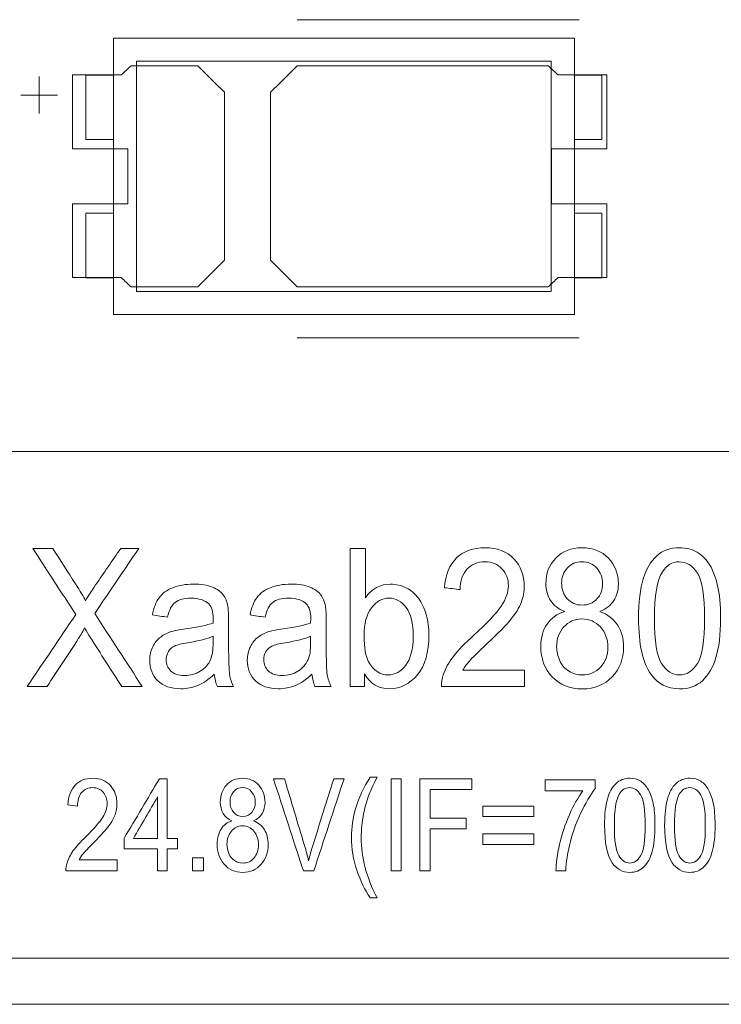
# Model space of a CAD drawing. Header units: inches. Extents: x 511 to 849, y 252 to 484.
# Tile 78 of 235: x 615 to 623, y 437 to 447. Entities that reach past the tile are written whole.
import ezdxf

# ---------------------------------------------------------------- set-up
doc = ezdxf.new("R2010")
doc.units = ezdxf.units.IN
doc.header["$MEASUREMENT"] = 0
doc.layers.add('1', color=7, linetype='Continuous')

# ---------------------------------------------------------------- blocks, each defined once
blk = doc.blocks.new('block 18')
at = {"layer": '1', "color": 155, "lineweight": 18, "true_color": 0x4c7299}
blk.add_lwpolyline([(628.719, 442.586), (590.719, 442.586)], dxfattribs=at)
blk = doc.blocks.new('block 37')
at = {"layer": '1', "color": 155, "lineweight": 18, "true_color": 0x4c7299}
blk.add_lwpolyline([(590.719, 437.086), (628.719, 437.086)], dxfattribs=at)
blk = doc.blocks.new('block 551')
at = {"layer": '1', "color": 155, "lineweight": 18, "true_color": 0x4c7299}
blk.add_lwpolyline([(621.046, 444.323), (616.546, 444.323)], dxfattribs=at)
blk = doc.blocks.new('block 552')
at = {"layer": '1', "color": 155, "lineweight": 18, "true_color": 0x4c7299}
blk.add_lwpolyline([(621.046, 446.823), (621.046, 444.323)], dxfattribs=at)
blk = doc.blocks.new('block 553')
at = {"layer": '1', "color": 155, "lineweight": 18, "true_color": 0x4c7299}
blk.add_lwpolyline([(616.546, 446.823), (621.046, 446.823)], dxfattribs=at)
blk = doc.blocks.new('block 554')
at = {"layer": '1', "color": 155, "lineweight": 18, "true_color": 0x4c7299}
blk.add_lwpolyline([(616.546, 444.323), (616.546, 446.823)], dxfattribs=at)
blk = doc.blocks.new('block 555')
at = {"layer": '1', "color": 155, "lineweight": 18, "true_color": 0x4c7299}
blk.add_lwpolyline([(621.296, 444.073), (621.296, 447.073)], dxfattribs=at)
blk = doc.blocks.new('block 556')
at = {"layer": '1', "color": 155, "lineweight": 18, "true_color": 0x4c7299}
blk.add_lwpolyline([(616.296, 444.073), (621.296, 444.073)], dxfattribs=at)
blk = doc.blocks.new('block 557')
at = {"layer": '1', "color": 155, "lineweight": 18, "true_color": 0x4c7299}
blk.add_lwpolyline([(616.296, 447.073), (616.296, 444.073)], dxfattribs=at)
blk = doc.blocks.new('block 558')
at = {"layer": '1', "color": 155, "lineweight": 18, "true_color": 0x4c7299}
blk.add_lwpolyline([(621.296, 447.073), (616.296, 447.073)], dxfattribs=at)
blk = doc.blocks.new('block 559')
at = {"layer": '1', "color": 155, "lineweight": 18, "true_color": 0x4c7299}
blk.add_lwpolyline([(621.596, 445.173), (621.596, 444.473)], dxfattribs=at)
blk = doc.blocks.new('block 560')
at = {"layer": '1', "color": 155, "lineweight": 18, "true_color": 0x4c7299}
blk.add_lwpolyline([(621.596, 444.473), (621.296, 444.473)], dxfattribs=at)
blk = doc.blocks.new('block 561')
at = {"layer": '1', "color": 155, "lineweight": 18, "true_color": 0x4c7299}
blk.add_lwpolyline([(621.296, 445.173), (621.596, 445.173)], dxfattribs=at)
blk = doc.blocks.new('block 562')
at = {"layer": '1', "color": 155, "lineweight": 18, "true_color": 0x4c7299}
blk.add_lwpolyline([(621.596, 445.973), (621.596, 446.673)], dxfattribs=at)
blk = doc.blocks.new('block 563')
at = {"layer": '1', "color": 155, "lineweight": 18, "true_color": 0x4c7299}
blk.add_lwpolyline([(621.296, 445.973), (621.596, 445.973)], dxfattribs=at)
blk = doc.blocks.new('block 564')
at = {"layer": '1', "color": 155, "lineweight": 18, "true_color": 0x4c7299}
blk.add_lwpolyline([(621.596, 446.673), (621.296, 446.673)], dxfattribs=at)
blk = doc.blocks.new('block 565')
at = {"layer": '1', "color": 155, "lineweight": 18, "true_color": 0x4c7299}
blk.add_lwpolyline([(615.996, 445.173), (615.996, 444.473)], dxfattribs=at)
blk = doc.blocks.new('block 566')
at = {"layer": '1', "color": 155, "lineweight": 18, "true_color": 0x4c7299}
blk.add_lwpolyline([(616.296, 445.173), (615.996, 445.173)], dxfattribs=at)
blk = doc.blocks.new('block 567')
at = {"layer": '1', "color": 155, "lineweight": 18, "true_color": 0x4c7299}
blk.add_lwpolyline([(615.996, 444.473), (616.296, 444.473)], dxfattribs=at)
blk = doc.blocks.new('block 568')
at = {"layer": '1', "color": 155, "lineweight": 18, "true_color": 0x4c7299}
blk.add_lwpolyline([(615.996, 445.973), (615.996, 446.673)], dxfattribs=at)
blk = doc.blocks.new('block 569')
at = {"layer": '1', "color": 155, "lineweight": 18, "true_color": 0x4c7299}
blk.add_lwpolyline([(615.996, 446.673), (616.296, 446.673)], dxfattribs=at)
blk = doc.blocks.new('block 570')
at = {"layer": '1', "color": 155, "lineweight": 18, "true_color": 0x4c7299}
blk.add_lwpolyline([(616.296, 445.973), (615.996, 445.973)], dxfattribs=at)
blk = doc.blocks.new('block 1191')
at = {"layer": '1', "color": 18, "lineweight": 13, "true_color": 0x4c0000}
blk.add_lwpolyline([(668.057, 436.586), (554.935, 436.586)], dxfattribs=at)
blk = doc.blocks.new('block 1196')
at = {"layer": '1', "color": 18, "lineweight": 13, "true_color": 0x4c0000}
blk.add_lwpolyline([(668.057, 436.586), (554.935, 436.586)], dxfattribs=at)
blk = doc.blocks.new('block 1229')
at = {"layer": '1', "color": 18, "lineweight": 13, "true_color": 0x4c0000}
blk.add_lwpolyline([(621.35, 443.821), (618.289, 443.821)], dxfattribs=at)
blk = doc.blocks.new('block 1236')
at = {"layer": '1', "color": 18, "lineweight": 13, "true_color": 0x4c0000}
blk.add_lwpolyline([(621.35, 443.821), (618.289, 443.821)], dxfattribs=at)
blk = doc.blocks.new('block 1305')
at = {"layer": '1', "color": 18, "lineweight": 13, "true_color": 0x4c0000}
blk.add_lwpolyline([(621.35, 447.274), (618.289, 447.274)], dxfattribs=at)
blk = doc.blocks.new('block 1306')
at = {"layer": '1', "color": 18, "lineweight": 13, "true_color": 0x4c0000}
blk.add_lwpolyline([(615.29, 446.456), (615.69, 446.456)], dxfattribs=at)
blk = doc.blocks.new('block 1307')
at = {"layer": '1', "color": 18, "lineweight": 13, "true_color": 0x4c0000}
blk.add_lwpolyline([(615.489, 446.256), (615.489, 446.656)], dxfattribs=at)
blk = doc.blocks.new('block 1332')
at = {"layer": '1', "color": 18, "lineweight": 13, "true_color": 0x4c0000}
blk.add_lwpolyline([(615.489, 446.256), (615.489, 446.656)], dxfattribs=at)
blk = doc.blocks.new('block 1339')
at = {"layer": '1', "color": 18, "lineweight": 13, "true_color": 0x4c0000}
blk.add_lwpolyline([(615.29, 446.456), (615.69, 446.456)], dxfattribs=at)
blk = doc.blocks.new('block 1342')
at = {"layer": '1', "color": 18, "lineweight": 13, "true_color": 0x4c0000}
blk.add_lwpolyline([(621.35, 447.274), (618.289, 447.274)], dxfattribs=at)
blk = doc.blocks.new('block 4245')
at = {"layer": '1', "color": 155, "lineweight": 18, "true_color": 0x4c7299}
blk.add_lwpolyline([(668.057, 436.586), (554.935, 436.586)], dxfattribs=at)
blk = doc.blocks.new('block 4270')
at = {"layer": '1', "color": 18, "lineweight": 13, "true_color": 0x4c0000}
blk.add_lwpolyline([(668.057, 436.586), (591.263, 436.586), (572.064, 436.586), (562.465, 436.586), (557.666, 436.586), (555.266, 436.586), (554.319, 438.583)], dxfattribs=at)
blk = doc.blocks.new('block 4303')
at = {"layer": '1', "color": 18, "lineweight": 13, "true_color": 0x4c0000}
blk.add_open_spline([(621.65, 445.874), (621.65, 446.141), (621.65, 446.408), (621.65, 446.674), (621.473, 446.674), (621.296, 446.674), (621.119, 446.674), (621.084, 446.708), (621.048, 446.741), (621.012, 446.774), (620.105, 446.774), (619.197, 446.774), (618.289, 446.774), (618.193, 446.678), (618.096, 446.582), (618, 446.486), (618, 445.878), (618, 445.27), (618, 444.662), (618.096, 444.566), (618.193, 444.47), (618.289, 444.374), (619.197, 444.374), (620.105, 444.374), (621.012, 444.374), (621.048, 444.408), (621.084, 444.441), (621.119, 444.474), (621.296, 444.474), (621.473, 444.474), (621.65, 444.474), (621.65, 444.741), (621.65, 445.008), (621.65, 445.274), (621.45, 445.274), (621.25, 445.274), (621.05, 445.274), (621.05, 445.474), (621.05, 445.674), (621.05, 445.874), (621.25, 445.874), (621.45, 445.874), (621.65, 445.874)], degree=3, knots=[0, 0, 0, 0, 1, 1, 1, 2, 2, 2, 3, 3, 3, 4, 4, 4, 5, 5, 5, 6, 6, 6, 7, 7, 7, 8, 8, 8, 9, 9, 9, 10, 10, 10, 11, 11, 11, 12, 12, 12, 13, 13, 13, 14, 14, 14, 14], dxfattribs=at)
blk = doc.blocks.new('block 4304')
at = {"layer": '1', "color": 18, "lineweight": 13, "true_color": 0x4c0000}
blk.add_open_spline([(621.65, 445.874), (621.65, 446.141), (621.65, 446.408), (621.65, 446.674), (621.473, 446.674), (621.296, 446.674), (621.119, 446.674), (621.084, 446.708), (621.048, 446.741), (621.012, 446.774), (620.105, 446.774), (619.197, 446.774), (618.289, 446.774), (618.193, 446.678), (618.096, 446.582), (618, 446.486), (618, 445.878), (618, 445.27), (618, 444.662), (618.096, 444.566), (618.193, 444.47), (618.289, 444.374), (619.197, 444.374), (620.105, 444.374), (621.012, 444.374), (621.048, 444.408), (621.084, 444.441), (621.119, 444.474), (621.296, 444.474), (621.473, 444.474), (621.65, 444.474), (621.65, 444.741), (621.65, 445.008), (621.65, 445.274), (621.45, 445.274), (621.25, 445.274), (621.05, 445.274), (621.05, 445.474), (621.05, 445.674), (621.05, 445.874), (621.25, 445.874), (621.45, 445.874), (621.65, 445.874)], degree=3, knots=[0, 0, 0, 0, 1, 1, 1, 2, 2, 2, 3, 3, 3, 4, 4, 4, 5, 5, 5, 6, 6, 6, 7, 7, 7, 8, 8, 8, 9, 9, 9, 10, 10, 10, 11, 11, 11, 12, 12, 12, 13, 13, 13, 14, 14, 14, 14], dxfattribs=at)
blk = doc.blocks.new('block 4305')
at = {"layer": '1', "color": 18, "lineweight": 13, "true_color": 0x4c0000}
blk.add_open_spline([(617.21, 446.774), (617.307, 446.678), (617.403, 446.582), (617.5, 446.486), (617.5, 445.878), (617.5, 445.27), (617.5, 444.662), (617.403, 444.566), (617.307, 444.47), (617.21, 444.374), (616.969, 444.374), (616.728, 444.374), (616.487, 444.374), (616.451, 444.408), (616.416, 444.441), (616.38, 444.474), (616.203, 444.474), (616.026, 444.474), (615.85, 444.474), (615.85, 444.741), (615.85, 445.008), (615.85, 445.274), (616.05, 445.274), (616.25, 445.274), (616.45, 445.274), (616.45, 445.474), (616.45, 445.674), (616.45, 445.874), (616.25, 445.874), (616.05, 445.874), (615.85, 445.874), (615.85, 446.141), (615.85, 446.408), (615.85, 446.674), (616.026, 446.674), (616.203, 446.674), (616.38, 446.674), (616.416, 446.708), (616.451, 446.741), (616.487, 446.774), (616.728, 446.774), (616.969, 446.774), (617.21, 446.774)], degree=3, knots=[0, 0, 0, 0, 1, 1, 1, 2, 2, 2, 3, 3, 3, 4, 4, 4, 5, 5, 5, 6, 6, 6, 7, 7, 7, 8, 8, 8, 9, 9, 9, 10, 10, 10, 11, 11, 11, 12, 12, 12, 13, 13, 13, 14, 14, 14, 14], dxfattribs=at)
blk = doc.blocks.new('block 4306')
at = {"layer": '1', "color": 18, "lineweight": 13, "true_color": 0x4c0000}
blk.add_open_spline([(617.21, 446.774), (617.307, 446.678), (617.403, 446.582), (617.5, 446.486), (617.5, 445.878), (617.5, 445.27), (617.5, 444.662), (617.403, 444.566), (617.307, 444.47), (617.21, 444.374), (616.969, 444.374), (616.728, 444.374), (616.487, 444.374), (616.451, 444.408), (616.416, 444.441), (616.38, 444.474), (616.203, 444.474), (616.026, 444.474), (615.85, 444.474), (615.85, 444.741), (615.85, 445.008), (615.85, 445.274), (616.05, 445.274), (616.25, 445.274), (616.45, 445.274), (616.45, 445.474), (616.45, 445.674), (616.45, 445.874), (616.25, 445.874), (616.05, 445.874), (615.85, 445.874), (615.85, 446.141), (615.85, 446.408), (615.85, 446.674), (616.026, 446.674), (616.203, 446.674), (616.38, 446.674), (616.416, 446.708), (616.451, 446.741), (616.487, 446.774), (616.728, 446.774), (616.969, 446.774), (617.21, 446.774)], degree=3, knots=[0, 0, 0, 0, 1, 1, 1, 2, 2, 2, 3, 3, 3, 4, 4, 4, 5, 5, 5, 6, 6, 6, 7, 7, 7, 8, 8, 8, 9, 9, 9, 10, 10, 10, 11, 11, 11, 12, 12, 12, 13, 13, 13, 14, 14, 14, 14], dxfattribs=at)
blk = doc.blocks.new('block 4387')
at = {"layer": '1', "color": 18, "lineweight": 13, "true_color": 0x4c0000}
blk.add_open_spline([(617.21, 446.774), (617.307, 446.678), (617.403, 446.582), (617.5, 446.486), (617.5, 445.878), (617.5, 445.27), (617.5, 444.662), (617.403, 444.566), (617.307, 444.47), (617.21, 444.374), (616.969, 444.374), (616.728, 444.374), (616.487, 444.374), (616.451, 444.408), (616.416, 444.441), (616.38, 444.474), (616.203, 444.474), (616.026, 444.474), (615.85, 444.474), (615.85, 444.741), (615.85, 445.008), (615.85, 445.274), (616.05, 445.274), (616.25, 445.274), (616.45, 445.274), (616.45, 445.474), (616.45, 445.674), (616.45, 445.874), (616.25, 445.874), (616.05, 445.874), (615.85, 445.874), (615.85, 446.141), (615.85, 446.408), (615.85, 446.674), (616.026, 446.674), (616.203, 446.674), (616.38, 446.674), (616.416, 446.708), (616.451, 446.741), (616.487, 446.774), (616.728, 446.774), (616.969, 446.774), (617.21, 446.774)], degree=3, knots=[0, 0, 0, 0, 1, 1, 1, 2, 2, 2, 3, 3, 3, 4, 4, 4, 5, 5, 5, 6, 6, 6, 7, 7, 7, 8, 8, 8, 9, 9, 9, 10, 10, 10, 11, 11, 11, 12, 12, 12, 13, 13, 13, 14, 14, 14, 14], dxfattribs=at)
blk = doc.blocks.new('block 4409')
at = {"layer": '1', "color": 18, "lineweight": 13, "true_color": 0x4c0000}
blk.add_open_spline([(621.65, 445.874), (621.65, 446.141), (621.65, 446.408), (621.65, 446.674), (621.473, 446.674), (621.296, 446.674), (621.119, 446.674), (621.084, 446.708), (621.048, 446.741), (621.012, 446.774), (620.105, 446.774), (619.197, 446.774), (618.289, 446.774), (618.193, 446.678), (618.096, 446.582), (618, 446.486), (618, 445.878), (618, 445.27), (618, 444.662), (618.096, 444.566), (618.193, 444.47), (618.289, 444.374), (619.197, 444.374), (620.105, 444.374), (621.012, 444.374), (621.048, 444.408), (621.084, 444.441), (621.119, 444.474), (621.296, 444.474), (621.473, 444.474), (621.65, 444.474), (621.65, 444.741), (621.65, 445.008), (621.65, 445.274), (621.45, 445.274), (621.25, 445.274), (621.05, 445.274), (621.05, 445.474), (621.05, 445.674), (621.05, 445.874), (621.25, 445.874), (621.45, 445.874), (621.65, 445.874)], degree=3, knots=[0, 0, 0, 0, 1, 1, 1, 2, 2, 2, 3, 3, 3, 4, 4, 4, 5, 5, 5, 6, 6, 6, 7, 7, 7, 8, 8, 8, 9, 9, 9, 10, 10, 10, 11, 11, 11, 12, 12, 12, 13, 13, 13, 14, 14, 14, 14], dxfattribs=at)
blk = doc.blocks.new('block 4417')
at = {"layer": '1', "color": 18, "lineweight": 13, "true_color": 0x4c0000}
blk.add_open_spline([(621.65, 445.874), (621.65, 446.141), (621.65, 446.408), (621.65, 446.674), (621.473, 446.674), (621.296, 446.674), (621.119, 446.674), (621.084, 446.708), (621.048, 446.741), (621.012, 446.774), (620.105, 446.774), (619.197, 446.774), (618.289, 446.774), (618.193, 446.678), (618.096, 446.582), (618, 446.486), (618, 445.878), (618, 445.27), (618, 444.662), (618.096, 444.566), (618.193, 444.47), (618.289, 444.374), (619.197, 444.374), (620.105, 444.374), (621.012, 444.374), (621.048, 444.408), (621.084, 444.441), (621.119, 444.474), (621.296, 444.474), (621.473, 444.474), (621.65, 444.474), (621.65, 444.741), (621.65, 445.008), (621.65, 445.274), (621.45, 445.274), (621.25, 445.274), (621.05, 445.274), (621.05, 445.474), (621.05, 445.674), (621.05, 445.874), (621.25, 445.874), (621.45, 445.874), (621.65, 445.874)], degree=3, knots=[0, 0, 0, 0, 1, 1, 1, 2, 2, 2, 3, 3, 3, 4, 4, 4, 5, 5, 5, 6, 6, 6, 7, 7, 7, 8, 8, 8, 9, 9, 9, 10, 10, 10, 11, 11, 11, 12, 12, 12, 13, 13, 13, 14, 14, 14, 14], dxfattribs=at)
blk = doc.blocks.new('block 4427')
at = {"layer": '1', "color": 18, "lineweight": 13, "true_color": 0x4c0000}
blk.add_open_spline([(617.21, 446.774), (617.307, 446.678), (617.403, 446.582), (617.5, 446.486), (617.5, 445.878), (617.5, 445.27), (617.5, 444.662), (617.403, 444.566), (617.307, 444.47), (617.21, 444.374), (616.969, 444.374), (616.728, 444.374), (616.487, 444.374), (616.451, 444.408), (616.416, 444.441), (616.38, 444.474), (616.203, 444.474), (616.026, 444.474), (615.85, 444.474), (615.85, 444.741), (615.85, 445.008), (615.85, 445.274), (616.05, 445.274), (616.25, 445.274), (616.45, 445.274), (616.45, 445.474), (616.45, 445.674), (616.45, 445.874), (616.25, 445.874), (616.05, 445.874), (615.85, 445.874), (615.85, 446.141), (615.85, 446.408), (615.85, 446.674), (616.026, 446.674), (616.203, 446.674), (616.38, 446.674), (616.416, 446.708), (616.451, 446.741), (616.487, 446.774), (616.728, 446.774), (616.969, 446.774), (617.21, 446.774)], degree=3, knots=[0, 0, 0, 0, 1, 1, 1, 2, 2, 2, 3, 3, 3, 4, 4, 4, 5, 5, 5, 6, 6, 6, 7, 7, 7, 8, 8, 8, 9, 9, 9, 10, 10, 10, 11, 11, 11, 12, 12, 12, 13, 13, 13, 14, 14, 14, 14], dxfattribs=at)
blk = doc.blocks.new('block 4448')
at = {"layer": '1', "color": 18, "lineweight": 13, "true_color": 0x4c0000}
blk.add_lwpolyline([(668.057, 436.586), (591.263, 436.586), (572.064, 436.586), (562.465, 436.586), (557.666, 436.586), (555.266, 436.586), (554.319, 438.583)], dxfattribs=at)
blk = doc.blocks.new('block 4612')
at = {"layer": '1', "color": 18, "lineweight": 13, "true_color": 0x4c0000}
blk.add_open_spline([(617.272, 438.035), (617.233, 438.035), (617.194, 438.035), (617.154, 438.035), (617.154, 438.082), (617.154, 438.129), (617.154, 438.175), (617.194, 438.175), (617.233, 438.175), (617.272, 438.175), (617.272, 438.129), (617.272, 438.082), (617.272, 438.035)], degree=3, knots=[0, 0, 0, 0, 1, 1, 1, 2, 2, 2, 3, 3, 3, 4, 4, 4, 4], dxfattribs=at)
blk = doc.blocks.new('block 4619')
at = {"layer": '1', "color": 18, "lineweight": 13, "true_color": 0x4c0000}
blk.add_open_spline([(621.707, 438.122), (621.652, 438.205), (621.624, 438.341), (621.624, 438.529), (621.624, 438.647), (621.634, 438.742), (621.655, 438.814), (621.675, 438.886), (621.705, 438.942), (621.746, 438.981), (621.786, 439.02), (621.837, 439.04), (621.898, 439.04), (621.943, 439.04), (621.982, 439.029), (622.016, 439.007), (622.05, 438.985), (622.078, 438.954), (622.1, 438.914), (622.122, 438.873), (622.14, 438.823), (622.152, 438.765), (622.165, 438.707), (622.171, 438.628), (622.171, 438.529), (622.171, 438.411), (622.161, 438.317), (622.141, 438.244), (622.121, 438.172), (622.09, 438.117), (622.05, 438.077), (622.01, 438.038), (621.959, 438.018), (621.898, 438.018), (621.817, 438.018), (621.753, 438.053), (621.707, 438.122)], degree=3, knots=[0, 0, 0, 0, 1, 1, 1, 2, 2, 2, 3, 3, 3, 4, 4, 4, 5, 5, 5, 6, 6, 6, 7, 7, 7, 8, 8, 8, 9, 9, 9, 10, 10, 10, 11, 11, 11, 12, 12, 12, 12], dxfattribs=at)
blk = doc.blocks.new('block 4624')
at = {"layer": '1', "color": 18, "lineweight": 13, "true_color": 0x4c0000}
blk.add_open_spline([(617.599, 438.894), (617.573, 438.864), (617.56, 438.828), (617.56, 438.786), (617.56, 438.738), (617.573, 438.7), (617.599, 438.67), (617.624, 438.64), (617.657, 438.625), (617.698, 438.625), (617.738, 438.625), (617.77, 438.64), (617.796, 438.669), (617.821, 438.699), (617.834, 438.736), (617.834, 438.779), (617.834, 438.824), (617.821, 438.862), (617.795, 438.892), (617.768, 438.923), (617.736, 438.939), (617.697, 438.939), (617.658, 438.939), (617.625, 438.924), (617.599, 438.894)], degree=3, knots=[0, 0, 0, 0, 1, 1, 1, 2, 2, 2, 3, 3, 3, 4, 4, 4, 5, 5, 5, 6, 6, 6, 7, 7, 7, 8, 8, 8, 8], dxfattribs=at)
blk = doc.blocks.new('block 4625')
at = {"layer": '1', "color": 18, "lineweight": 13, "true_color": 0x4c0000}
blk.add_open_spline([(622.435, 438.866), (622.4, 438.805), (622.382, 438.693), (622.382, 438.529), (622.382, 438.364), (622.398, 438.255), (622.43, 438.201), (622.462, 438.146), (622.502, 438.119), (622.549, 438.119), (622.597, 438.119), (622.636, 438.147), (622.669, 438.201), (622.701, 438.256), (622.717, 438.365), (622.717, 438.529), (622.717, 438.693), (622.701, 438.803), (622.669, 438.857), (622.636, 438.911), (622.596, 438.938), (622.548, 438.938), (622.501, 438.938), (622.463, 438.914), (622.435, 438.866)], degree=3, knots=[0, 0, 0, 0, 1, 1, 1, 2, 2, 2, 3, 3, 3, 4, 4, 4, 5, 5, 5, 6, 6, 6, 7, 7, 7, 8, 8, 8, 8], dxfattribs=at)
blk = doc.blocks.new('block 4628')
at = {"layer": '1', "color": 18, "lineweight": 13, "true_color": 0x4c0000}
blk.add_open_spline([(622.359, 438.122), (622.304, 438.205), (622.276, 438.341), (622.276, 438.529), (622.276, 438.647), (622.286, 438.742), (622.306, 438.814), (622.327, 438.886), (622.357, 438.942), (622.397, 438.981), (622.438, 439.02), (622.488, 439.04), (622.549, 439.04), (622.594, 439.04), (622.634, 439.029), (622.668, 439.007), (622.702, 438.985), (622.73, 438.954), (622.752, 438.914), (622.774, 438.873), (622.791, 438.823), (622.804, 438.765), (622.817, 438.707), (622.823, 438.628), (622.823, 438.529), (622.823, 438.411), (622.813, 438.317), (622.793, 438.244), (622.773, 438.172), (622.742, 438.117), (622.702, 438.077), (622.662, 438.038), (622.611, 438.018), (622.549, 438.018), (622.468, 438.018), (622.405, 438.053), (622.359, 438.122)], degree=3, knots=[0, 0, 0, 0, 1, 1, 1, 2, 2, 2, 3, 3, 3, 4, 4, 4, 5, 5, 5, 6, 6, 6, 7, 7, 7, 8, 8, 8, 9, 9, 9, 10, 10, 10, 11, 11, 11, 12, 12, 12, 12], dxfattribs=at)
blk = doc.blocks.new('block 4635')
at = {"layer": '1', "color": 18, "lineweight": 13, "true_color": 0x4c0000}
blk.add_open_spline([(618.47, 438.035), (618.432, 438.035), (618.394, 438.035), (618.356, 438.035), (618.247, 438.369), (618.139, 438.702), (618.031, 439.035), (618.071, 439.035), (618.111, 439.035), (618.151, 439.035), (618.223, 438.793), (618.296, 438.551), (618.369, 438.309), (618.386, 438.251), (618.401, 438.196), (618.413, 438.145), (618.426, 438.2), (618.441, 438.254), (618.458, 438.309), (618.534, 438.551), (618.609, 438.793), (618.685, 439.035), (618.723, 439.035), (618.76, 439.035), (618.798, 439.035), (618.689, 438.702), (618.579, 438.369), (618.47, 438.035)], degree=3, knots=[0, 0, 0, 0, 1, 1, 1, 2, 2, 2, 3, 3, 3, 4, 4, 4, 5, 5, 5, 6, 6, 6, 7, 7, 7, 8, 8, 8, 9, 9, 9, 9], dxfattribs=at)
blk = doc.blocks.new('block 4636')
at = {"layer": '1', "color": 18, "lineweight": 13, "true_color": 0x4c0000}
blk.add_open_spline([(620.858, 438.435), (620.858, 438.396), (620.858, 438.358), (620.858, 438.32), (620.674, 438.32), (620.489, 438.32), (620.304, 438.32), (620.304, 438.358), (620.304, 438.396), (620.304, 438.435), (620.489, 438.435), (620.674, 438.435), (620.858, 438.435)], degree=3, knots=[0, 0, 0, 0, 1, 1, 1, 2, 2, 2, 3, 3, 3, 4, 4, 4, 4], dxfattribs=at)
blk = doc.blocks.new('block 4637')
at = {"layer": '1', "color": 18, "lineweight": 13, "true_color": 0x4c0000}
blk.add_open_spline([(615.923, 438.153), (616.06, 438.153), (616.197, 438.153), (616.334, 438.153), (616.334, 438.114), (616.334, 438.075), (616.334, 438.035), (616.15, 438.035), (615.965, 438.035), (615.78, 438.035), (615.779, 438.065), (615.783, 438.094), (615.792, 438.121), (615.806, 438.166), (615.829, 438.21), (615.86, 438.254), (615.891, 438.297), (615.936, 438.348), (615.994, 438.405), (616.086, 438.494), (616.147, 438.565), (616.179, 438.617), (616.212, 438.669), (616.228, 438.718), (616.228, 438.765), (616.228, 438.813), (616.213, 438.854), (616.184, 438.888), (616.155, 438.921), (616.116, 438.938), (616.07, 438.938), (616.02, 438.938), (615.98, 438.92), (615.95, 438.885), (615.92, 438.849), (615.906, 438.8), (615.905, 438.737), (615.87, 438.742), (615.835, 438.746), (615.799, 438.75), (615.807, 438.844), (615.834, 438.916), (615.881, 438.966), (615.928, 439.015), (615.992, 439.04), (616.072, 439.04), (616.152, 439.04), (616.216, 439.013), (616.263, 438.96), (616.31, 438.907), (616.333, 438.841), (616.333, 438.762), (616.333, 438.722), (616.326, 438.682), (616.313, 438.644), (616.299, 438.605), (616.276, 438.565), (616.244, 438.522), (616.212, 438.479), (616.159, 438.42), (616.085, 438.346), (616.024, 438.284), (615.984, 438.242), (615.967, 438.22), (615.949, 438.198), (615.934, 438.176), (615.923, 438.153)], degree=3, knots=[0, 0, 0, 0, 1, 1, 1, 2, 2, 2, 3, 3, 3, 4, 4, 4, 5, 5, 5, 6, 6, 6, 7, 7, 7, 8, 8, 8, 9, 9, 9, 10, 10, 10, 11, 11, 11, 12, 12, 12, 13, 13, 13, 14, 14, 14, 15, 15, 15, 16, 16, 16, 17, 17, 17, 18, 18, 18, 19, 19, 19, 20, 20, 20, 21, 21, 21, 22, 22, 22, 22], dxfattribs=at)
blk = doc.blocks.new('block 4648')
at = {"layer": '1', "color": 18, "lineweight": 13, "true_color": 0x4c0000}
blk.add_open_spline([(617.463, 438.488), (617.49, 438.532), (617.53, 438.562), (617.581, 438.578), (617.538, 438.596), (617.506, 438.623), (617.486, 438.658), (617.465, 438.692), (617.455, 438.734), (617.455, 438.782), (617.455, 438.854), (617.477, 438.916), (617.521, 438.965), (617.565, 439.015), (617.623, 439.04), (617.696, 439.04), (617.769, 439.04), (617.828, 439.014), (617.873, 438.964), (617.917, 438.913), (617.94, 438.851), (617.94, 438.778), (617.94, 438.732), (617.93, 438.692), (617.909, 438.657), (617.889, 438.623), (617.858, 438.596), (617.816, 438.578), (617.867, 438.558), (617.907, 438.525), (617.934, 438.481), (617.96, 438.436), (617.974, 438.383), (617.974, 438.321), (617.974, 438.236), (617.949, 438.164), (617.898, 438.106), (617.847, 438.048), (617.78, 438.018), (617.698, 438.018), (617.615, 438.018), (617.548, 438.048), (617.497, 438.106), (617.447, 438.165), (617.421, 438.237), (617.421, 438.325), (617.421, 438.39), (617.435, 438.444), (617.463, 438.488)], degree=3, knots=[0, 0, 0, 0, 1, 1, 1, 2, 2, 2, 3, 3, 3, 4, 4, 4, 5, 5, 5, 6, 6, 6, 7, 7, 7, 8, 8, 8, 9, 9, 9, 10, 10, 10, 11, 11, 11, 12, 12, 12, 13, 13, 13, 14, 14, 14, 15, 15, 15, 16, 16, 16, 16], dxfattribs=at)
blk = doc.blocks.new('block 4649')
at = {"layer": '1', "color": 18, "lineweight": 13, "true_color": 0x4c0000}
blk.add_open_spline([(619.155, 437.742), (619.13, 437.742), (619.106, 437.742), (619.081, 437.742), (619.024, 437.827), (618.976, 437.927), (618.937, 438.042), (618.898, 438.156), (618.878, 438.275), (618.878, 438.398), (618.878, 438.506), (618.893, 438.61), (618.922, 438.709), (618.956, 438.824), (619.01, 438.938), (619.081, 439.053), (619.106, 439.053), (619.13, 439.053), (619.155, 439.053), (619.109, 438.958), (619.078, 438.89), (619.064, 438.85), (619.04, 438.787), (619.022, 438.722), (619.009, 438.654), (618.992, 438.568), (618.984, 438.483), (618.984, 438.397), (618.984, 438.178), (619.041, 437.96), (619.155, 437.742)], degree=3, knots=[0, 0, 0, 0, 1, 1, 1, 2, 2, 2, 3, 3, 3, 4, 4, 4, 5, 5, 5, 6, 6, 6, 7, 7, 7, 8, 8, 8, 9, 9, 9, 10, 10, 10, 10], dxfattribs=at)
blk = doc.blocks.new('block 4650')
at = {"layer": '1', "color": 18, "lineweight": 13, "true_color": 0x4c0000}
blk.add_open_spline([(620.858, 438.738), (620.858, 438.7), (620.858, 438.662), (620.858, 438.623), (620.674, 438.623), (620.489, 438.623), (620.304, 438.623), (620.304, 438.662), (620.304, 438.7), (620.304, 438.738), (620.489, 438.738), (620.674, 438.738), (620.858, 438.738)], degree=3, knots=[0, 0, 0, 0, 1, 1, 1, 2, 2, 2, 3, 3, 3, 4, 4, 4, 4], dxfattribs=at)
blk = doc.blocks.new('block 4653')
at = {"layer": '1', "color": 18, "lineweight": 13, "true_color": 0x4c0000}
blk.add_open_spline([(616.878, 438.035), (616.844, 438.035), (616.809, 438.035), (616.775, 438.035), (616.775, 438.115), (616.775, 438.195), (616.775, 438.275), (616.654, 438.275), (616.532, 438.275), (616.411, 438.275), (616.411, 438.312), (616.411, 438.35), (616.411, 438.387), (616.539, 438.603), (616.666, 438.819), (616.794, 439.035), (616.822, 439.035), (616.85, 439.035), (616.878, 439.035), (616.878, 438.819), (616.878, 438.603), (616.878, 438.387), (616.916, 438.387), (616.954, 438.387), (616.991, 438.387), (616.991, 438.35), (616.991, 438.312), (616.991, 438.275), (616.954, 438.275), (616.916, 438.275), (616.878, 438.275), (616.878, 438.195), (616.878, 438.115), (616.878, 438.035)], degree=3, knots=[0, 0, 0, 0, 1, 1, 1, 2, 2, 2, 3, 3, 3, 4, 4, 4, 5, 5, 5, 6, 6, 6, 7, 7, 7, 8, 8, 8, 9, 9, 9, 10, 10, 10, 11, 11, 11, 11], dxfattribs=at)
blk = doc.blocks.new('block 4657')
at = {"layer": '1', "color": 18, "lineweight": 13, "true_color": 0x4c0000}
blk.add_open_spline([(617.575, 438.467), (617.543, 438.429), (617.527, 438.381), (617.527, 438.324), (617.527, 438.289), (617.534, 438.255), (617.548, 438.222), (617.562, 438.19), (617.582, 438.164), (617.61, 438.146), (617.637, 438.128), (617.667, 438.119), (617.699, 438.119), (617.748, 438.119), (617.789, 438.138), (617.821, 438.176), (617.853, 438.214), (617.869, 438.262), (617.869, 438.32), (617.869, 438.379), (617.852, 438.428), (617.819, 438.467), (617.786, 438.505), (617.745, 438.525), (617.695, 438.525), (617.647, 438.525), (617.607, 438.505), (617.575, 438.467)], degree=3, knots=[0, 0, 0, 0, 1, 1, 1, 2, 2, 2, 3, 3, 3, 4, 4, 4, 5, 5, 5, 6, 6, 6, 7, 7, 7, 8, 8, 8, 9, 9, 9, 9], dxfattribs=at)
blk = doc.blocks.new('block 4658')
at = {"layer": '1', "color": 18, "lineweight": 13, "true_color": 0x4c0000}
blk.add_open_spline([(619.73, 438.035), (619.693, 438.035), (619.656, 438.035), (619.619, 438.035), (619.619, 438.369), (619.619, 438.702), (619.619, 439.035), (619.808, 439.035), (619.997, 439.035), (620.185, 439.035), (620.185, 438.996), (620.185, 438.957), (620.185, 438.918), (620.034, 438.918), (619.882, 438.918), (619.73, 438.918), (619.73, 438.814), (619.73, 438.711), (619.73, 438.608), (619.861, 438.608), (619.993, 438.608), (620.124, 438.608), (620.124, 438.568), (620.124, 438.529), (620.124, 438.49), (619.993, 438.49), (619.861, 438.49), (619.73, 438.49), (619.73, 438.338), (619.73, 438.187), (619.73, 438.035)], degree=3, knots=[0, 0, 0, 0, 1, 1, 1, 2, 2, 2, 3, 3, 3, 4, 4, 4, 5, 5, 5, 6, 6, 6, 7, 7, 7, 8, 8, 8, 9, 9, 9, 10, 10, 10, 10], dxfattribs=at)
blk = doc.blocks.new('block 4660')
at = {"layer": '1', "color": 18, "lineweight": 13, "true_color": 0x4c0000}
blk.add_open_spline([(621.783, 438.866), (621.748, 438.805), (621.73, 438.693), (621.73, 438.529), (621.73, 438.364), (621.746, 438.255), (621.778, 438.201), (621.811, 438.146), (621.85, 438.119), (621.898, 438.119), (621.945, 438.119), (621.985, 438.147), (622.017, 438.201), (622.049, 438.256), (622.065, 438.365), (622.065, 438.529), (622.065, 438.693), (622.049, 438.803), (622.017, 438.857), (621.985, 438.911), (621.945, 438.938), (621.896, 438.938), (621.849, 438.938), (621.811, 438.914), (621.783, 438.866)], degree=3, knots=[0, 0, 0, 0, 1, 1, 1, 2, 2, 2, 3, 3, 3, 4, 4, 4, 5, 5, 5, 6, 6, 6, 7, 7, 7, 8, 8, 8, 8], dxfattribs=at)
blk = doc.blocks.new('block 4661')
at = {"layer": '1', "color": 18, "lineweight": 13, "true_color": 0x4c0000}
blk.add_open_spline([(621.39, 438.905), (621.253, 438.905), (621.116, 438.905), (620.979, 438.905), (620.979, 438.944), (620.979, 438.983), (620.979, 439.022), (621.16, 439.022), (621.341, 439.022), (621.522, 439.022), (621.522, 438.991), (621.522, 438.959), (621.522, 438.927), (621.469, 438.859), (621.416, 438.769), (621.363, 438.657), (621.311, 438.545), (621.27, 438.429), (621.242, 438.31), (621.222, 438.226), (621.208, 438.135), (621.202, 438.035), (621.167, 438.035), (621.132, 438.035), (621.096, 438.035), (621.098, 438.114), (621.11, 438.209), (621.135, 438.321), (621.16, 438.432), (621.196, 438.539), (621.242, 438.643), (621.288, 438.746), (621.338, 438.834), (621.39, 438.905)], degree=3, knots=[0, 0, 0, 0, 1, 1, 1, 2, 2, 2, 3, 3, 3, 4, 4, 4, 5, 5, 5, 6, 6, 6, 7, 7, 7, 8, 8, 8, 9, 9, 9, 10, 10, 10, 11, 11, 11, 11], dxfattribs=at)
blk = doc.blocks.new('block 4663')
at = {"layer": '1', "color": 18, "lineweight": 13, "true_color": 0x4c0000}
blk.add_open_spline([(619.418, 438.035), (619.381, 438.035), (619.344, 438.035), (619.307, 438.035), (619.307, 438.369), (619.307, 438.702), (619.307, 439.035), (619.344, 439.035), (619.381, 439.035), (619.418, 439.035), (619.418, 438.702), (619.418, 438.369), (619.418, 438.035)], degree=3, knots=[0, 0, 0, 0, 1, 1, 1, 2, 2, 2, 3, 3, 3, 4, 4, 4, 4], dxfattribs=at)
blk = doc.blocks.new('block 4665')
at = {"layer": '1', "color": 18, "lineweight": 13, "true_color": 0x4c0000}
blk.add_open_spline([(616.512, 438.387), (616.6, 438.387), (616.687, 438.387), (616.775, 438.387), (616.775, 438.538), (616.775, 438.688), (616.775, 438.838), (616.687, 438.688), (616.6, 438.538), (616.512, 438.387)], degree=3, knots=[0, 0, 0, 0, 1, 1, 1, 2, 2, 2, 3, 3, 3, 3], dxfattribs=at)
blk = doc.blocks.new('block 4666')
at = {"layer": '1', "color": 18, "lineweight": 13, "true_color": 0x4c0000}
blk.add_open_spline([(621, 440.714), (621.045, 440.78), (621.109, 440.825), (621.192, 440.849), (621.122, 440.877), (621.071, 440.917), (621.037, 440.969), (621.004, 441.021), (620.987, 441.083), (620.987, 441.155), (620.987, 441.264), (621.023, 441.356), (621.094, 441.43), (621.165, 441.504), (621.26, 441.542), (621.378, 441.542), (621.498, 441.542), (621.593, 441.504), (621.666, 441.428), (621.738, 441.351), (621.774, 441.259), (621.774, 441.15), (621.774, 441.08), (621.758, 441.02), (621.725, 440.968), (621.692, 440.916), (621.641, 440.877), (621.574, 440.849), (621.657, 440.819), (621.721, 440.77), (621.765, 440.704), (621.808, 440.637), (621.83, 440.557), (621.83, 440.464), (621.83, 440.336), (621.789, 440.228), (621.707, 440.141), (621.624, 440.054), (621.516, 440.01), (621.381, 440.01), (621.247, 440.01), (621.138, 440.054), (621.056, 440.141), (620.974, 440.229), (620.932, 440.338), (620.932, 440.469), (620.932, 440.567), (620.955, 440.649), (621, 440.714)], degree=3, knots=[0, 0, 0, 0, 1, 1, 1, 2, 2, 2, 3, 3, 3, 4, 4, 4, 5, 5, 5, 6, 6, 6, 7, 7, 7, 8, 8, 8, 9, 9, 9, 10, 10, 10, 11, 11, 11, 12, 12, 12, 13, 13, 13, 14, 14, 14, 15, 15, 15, 16, 16, 16, 16], dxfattribs=at)
blk = doc.blocks.new('block 4669')
at = {"layer": '1', "color": 18, "lineweight": 13, "true_color": 0x4c0000}
blk.add_open_spline([(622.128, 440.166), (622.038, 440.29), (621.993, 440.494), (621.993, 440.775), (621.993, 440.953), (622.009, 441.095), (622.043, 441.204), (622.076, 441.311), (622.125, 441.395), (622.19, 441.454), (622.256, 441.513), (622.338, 441.542), (622.437, 441.542), (622.51, 441.542), (622.574, 441.526), (622.63, 441.493), (622.684, 441.46), (622.73, 441.414), (622.766, 441.353), (622.802, 441.292), (622.83, 441.217), (622.851, 441.13), (622.872, 441.042), (622.882, 440.924), (622.882, 440.775), (622.882, 440.599), (622.865, 440.457), (622.832, 440.349), (622.8, 440.241), (622.75, 440.158), (622.685, 440.098), (622.62, 440.039), (622.537, 440.01), (622.437, 440.01), (622.306, 440.01), (622.203, 440.062), (622.128, 440.166)], degree=3, knots=[0, 0, 0, 0, 1, 1, 1, 2, 2, 2, 3, 3, 3, 4, 4, 4, 5, 5, 5, 6, 6, 6, 7, 7, 7, 8, 8, 8, 9, 9, 9, 10, 10, 10, 11, 11, 11, 12, 12, 12, 12], dxfattribs=at)
blk = doc.blocks.new('block 4670')
at = {"layer": '1', "color": 18, "lineweight": 13, "true_color": 0x4c0000}
blk.add_open_spline([(622.252, 441.282), (622.194, 441.19), (622.165, 441.021), (622.165, 440.775), (622.165, 440.529), (622.191, 440.365), (622.243, 440.284), (622.296, 440.202), (622.36, 440.161), (622.437, 440.161), (622.514, 440.161), (622.579, 440.202), (622.631, 440.284), (622.683, 440.366), (622.71, 440.53), (622.71, 440.775), (622.71, 441.022), (622.683, 441.186), (622.631, 441.267), (622.578, 441.348), (622.513, 441.389), (622.435, 441.389), (622.359, 441.389), (622.297, 441.353), (622.252, 441.282)], degree=3, knots=[0, 0, 0, 0, 1, 1, 1, 2, 2, 2, 3, 3, 3, 4, 4, 4, 5, 5, 5, 6, 6, 6, 7, 7, 7, 8, 8, 8, 8], dxfattribs=at)
blk = doc.blocks.new('block 4671')
at = {"layer": '1', "color": 18, "lineweight": 13, "true_color": 0x4c0000}
blk.add_open_spline([(621.221, 441.323), (621.179, 441.278), (621.158, 441.224), (621.158, 441.161), (621.158, 441.09), (621.179, 441.032), (621.22, 440.987), (621.262, 440.942), (621.316, 440.92), (621.382, 440.92), (621.447, 440.92), (621.499, 440.942), (621.541, 440.986), (621.582, 441.031), (621.603, 441.086), (621.603, 441.151), (621.603, 441.218), (621.581, 441.275), (621.539, 441.321), (621.496, 441.367), (621.444, 441.39), (621.38, 441.39), (621.316, 441.39), (621.263, 441.368), (621.221, 441.323)], degree=3, knots=[0, 0, 0, 0, 1, 1, 1, 2, 2, 2, 3, 3, 3, 4, 4, 4, 5, 5, 5, 6, 6, 6, 7, 7, 7, 8, 8, 8, 8], dxfattribs=at)
blk = doc.blocks.new('block 4672')
at = {"layer": '1', "color": 18, "lineweight": 13, "true_color": 0x4c0000}
blk.add_open_spline([(621.182, 440.683), (621.13, 440.626), (621.104, 440.554), (621.104, 440.468), (621.104, 440.416), (621.116, 440.365), (621.138, 440.316), (621.161, 440.267), (621.194, 440.228), (621.239, 440.202), (621.284, 440.175), (621.332, 440.161), (621.383, 440.161), (621.463, 440.161), (621.529, 440.19), (621.581, 440.246), (621.634, 440.303), (621.659, 440.375), (621.659, 440.462), (621.659, 440.551), (621.633, 440.624), (621.579, 440.682), (621.525, 440.74), (621.458, 440.769), (621.378, 440.769), (621.299, 440.769), (621.234, 440.74), (621.182, 440.683)], degree=3, knots=[0, 0, 0, 0, 1, 1, 1, 2, 2, 2, 3, 3, 3, 4, 4, 4, 5, 5, 5, 6, 6, 6, 7, 7, 7, 8, 8, 8, 9, 9, 9, 9], dxfattribs=at)
blk = doc.blocks.new('block 4673')
at = {"layer": '1', "color": 18, "lineweight": 13, "true_color": 0x4c0000}
blk.add_open_spline([(620.086, 440.212), (620.309, 440.212), (620.532, 440.212), (620.755, 440.212), (620.755, 440.153), (620.755, 440.094), (620.755, 440.035), (620.454, 440.035), (620.154, 440.035), (619.854, 440.035), (619.853, 440.08), (619.859, 440.123), (619.873, 440.163), (619.896, 440.231), (619.933, 440.297), (619.984, 440.363), (620.034, 440.428), (620.107, 440.504), (620.203, 440.59), (620.351, 440.724), (620.451, 440.83), (620.503, 440.908), (620.555, 440.986), (620.581, 441.06), (620.581, 441.129), (620.581, 441.202), (620.557, 441.264), (620.51, 441.314), (620.463, 441.364), (620.401, 441.389), (620.325, 441.389), (620.244, 441.389), (620.18, 441.362), (620.131, 441.309), (620.082, 441.256), (620.058, 441.182), (620.057, 441.088), (620, 441.095), (619.943, 441.101), (619.886, 441.108), (619.897, 441.249), (619.942, 441.357), (620.018, 441.431), (620.095, 441.505), (620.199, 441.542), (620.328, 441.542), (620.459, 441.542), (620.562, 441.502), (620.639, 441.422), (620.715, 441.342), (620.753, 441.243), (620.753, 441.125), (620.753, 441.065), (620.742, 441.006), (620.72, 440.948), (620.697, 440.89), (620.66, 440.829), (620.608, 440.765), (620.557, 440.701), (620.471, 440.613), (620.35, 440.501), (620.25, 440.408), (620.185, 440.345), (620.157, 440.312), (620.129, 440.279), (620.105, 440.246), (620.086, 440.212)], degree=3, knots=[0, 0, 0, 0, 1, 1, 1, 2, 2, 2, 3, 3, 3, 4, 4, 4, 5, 5, 5, 6, 6, 6, 7, 7, 7, 8, 8, 8, 9, 9, 9, 10, 10, 10, 11, 11, 11, 12, 12, 12, 13, 13, 13, 14, 14, 14, 15, 15, 15, 16, 16, 16, 17, 17, 17, 18, 18, 18, 19, 19, 19, 20, 20, 20, 21, 21, 21, 22, 22, 22, 22], dxfattribs=at)
blk = doc.blocks.new('block 4674')
at = {"layer": '1', "color": 18, "lineweight": 13, "true_color": 0x4c0000}
blk.add_open_spline([(619.018, 440.172), (619.018, 440.126), (619.018, 440.081), (619.018, 440.035), (618.966, 440.035), (618.914, 440.035), (618.862, 440.035), (618.862, 440.535), (618.862, 441.035), (618.862, 441.535), (618.918, 441.535), (618.974, 441.535), (619.029, 441.535), (619.029, 441.357), (619.029, 441.179), (619.029, 441), (619.1, 441.098), (619.19, 441.147), (619.3, 441.147), (619.361, 441.147), (619.418, 441.133), (619.473, 441.106), (619.526, 441.079), (619.571, 441.041), (619.606, 440.993), (619.641, 440.944), (619.669, 440.885), (619.689, 440.816), (619.708, 440.747), (619.718, 440.674), (619.718, 440.595), (619.718, 440.409), (619.676, 440.265), (619.593, 440.163), (619.509, 440.062), (619.409, 440.011), (619.292, 440.011), (619.175, 440.011), (619.084, 440.064), (619.018, 440.172)], degree=3, knots=[0, 0, 0, 0, 1, 1, 1, 2, 2, 2, 3, 3, 3, 4, 4, 4, 5, 5, 5, 6, 6, 6, 7, 7, 7, 8, 8, 8, 9, 9, 9, 10, 10, 10, 11, 11, 11, 12, 12, 12, 13, 13, 13, 13], dxfattribs=at)
blk = doc.blocks.new('block 4675')
at = {"layer": '1', "color": 18, "lineweight": 13, "true_color": 0x4c0000}
blk.add_open_spline([(619.096, 440.891), (619.042, 440.821), (619.015, 440.719), (619.015, 440.587), (619.015, 440.457), (619.032, 440.362), (619.064, 440.304), (619.116, 440.21), (619.188, 440.162), (619.278, 440.162), (619.351, 440.162), (619.414, 440.197), (619.467, 440.267), (619.521, 440.337), (619.547, 440.441), (619.547, 440.58), (619.547, 440.722), (619.522, 440.826), (619.471, 440.894), (619.42, 440.962), (619.358, 440.995), (619.285, 440.995), (619.212, 440.995), (619.149, 440.96), (619.096, 440.891)], degree=3, knots=[0, 0, 0, 0, 1, 1, 1, 2, 2, 2, 3, 3, 3, 4, 4, 4, 5, 5, 5, 6, 6, 6, 7, 7, 7, 8, 8, 8, 8], dxfattribs=at)
blk = doc.blocks.new('block 4676')
at = {"layer": '1', "color": 18, "lineweight": 13, "true_color": 0x4c0000}
blk.add_open_spline([(618.482, 440.035), (618.465, 440.073), (618.454, 440.118), (618.449, 440.169), (618.387, 440.111), (618.327, 440.07), (618.27, 440.047), (618.212, 440.023), (618.151, 440.011), (618.085, 440.011), (617.977, 440.011), (617.893, 440.04), (617.835, 440.098), (617.777, 440.157), (617.748, 440.231), (617.748, 440.322), (617.748, 440.375), (617.759, 440.424), (617.781, 440.468), (617.803, 440.512), (617.832, 440.547), (617.867, 440.573), (617.903, 440.6), (617.943, 440.62), (617.987, 440.634), (618.021, 440.644), (618.07, 440.653), (618.136, 440.662), (618.271, 440.68), (618.371, 440.7), (618.435, 440.725), (618.435, 440.75), (618.436, 440.766), (618.436, 440.773), (618.436, 440.848), (618.42, 440.901), (618.388, 440.932), (618.346, 440.974), (618.282, 440.994), (618.198, 440.994), (618.119, 440.994), (618.061, 440.979), (618.023, 440.949), (617.986, 440.918), (617.958, 440.865), (617.94, 440.788), (617.886, 440.796), (617.831, 440.804), (617.777, 440.812), (617.792, 440.889), (617.816, 440.951), (617.85, 440.999), (617.884, 441.046), (617.933, 441.083), (617.998, 441.108), (618.062, 441.134), (618.137, 441.147), (618.222, 441.147), (618.306, 441.147), (618.374, 441.136), (618.427, 441.114), (618.48, 441.092), (618.519, 441.065), (618.543, 441.032), (618.568, 440.998), (618.586, 440.957), (618.595, 440.906), (618.601, 440.875), (618.604, 440.818), (618.604, 440.737), (618.604, 440.655), (618.604, 440.573), (618.604, 440.491), (618.604, 440.319), (618.607, 440.211), (618.615, 440.166), (618.622, 440.121), (618.636, 440.077), (618.657, 440.035), (618.599, 440.035), (618.54, 440.035), (618.482, 440.035)], degree=3, knots=[0, 0, 0, 0, 1, 1, 1, 2, 2, 2, 3, 3, 3, 4, 4, 4, 5, 5, 5, 6, 6, 6, 7, 7, 7, 8, 8, 8, 9, 9, 9, 10, 10, 10, 11, 11, 11, 12, 12, 12, 13, 13, 13, 14, 14, 14, 15, 15, 15, 16, 16, 16, 17, 17, 17, 18, 18, 18, 19, 19, 19, 20, 20, 20, 21, 21, 21, 22, 22, 22, 23, 23, 23, 24, 24, 24, 25, 25, 25, 26, 26, 26, 27, 27, 27, 27], dxfattribs=at)
blk = doc.blocks.new('block 4677')
at = {"layer": '1', "color": 18, "lineweight": 13, "true_color": 0x4c0000}
blk.add_open_spline([(618.435, 440.513), (618.435, 440.536), (618.435, 440.558), (618.435, 440.581), (618.374, 440.554), (618.283, 440.53), (618.161, 440.511), (618.093, 440.5), (618.044, 440.488), (618.015, 440.474), (617.987, 440.461), (617.965, 440.441), (617.949, 440.415), (617.934, 440.388), (617.926, 440.359), (617.926, 440.327), (617.926, 440.278), (617.943, 440.237), (617.977, 440.204), (618.011, 440.172), (618.06, 440.155), (618.125, 440.155), (618.19, 440.155), (618.247, 440.171), (618.297, 440.202), (618.347, 440.233), (618.384, 440.275), (618.408, 440.329), (618.426, 440.371), (618.435, 440.432), (618.435, 440.513)], degree=3, knots=[0, 0, 0, 0, 1, 1, 1, 2, 2, 2, 3, 3, 3, 4, 4, 4, 5, 5, 5, 6, 6, 6, 7, 7, 7, 8, 8, 8, 9, 9, 9, 10, 10, 10, 10], dxfattribs=at)
blk = doc.blocks.new('block 4678')
at = {"layer": '1', "color": 18, "lineweight": 13, "true_color": 0x4c0000}
blk.add_open_spline([(617.423, 440.035), (617.406, 440.073), (617.395, 440.118), (617.39, 440.169), (617.328, 440.111), (617.268, 440.07), (617.211, 440.047), (617.154, 440.023), (617.092, 440.011), (617.026, 440.011), (616.918, 440.011), (616.835, 440.04), (616.776, 440.098), (616.718, 440.157), (616.689, 440.231), (616.689, 440.322), (616.689, 440.375), (616.7, 440.424), (616.722, 440.468), (616.744, 440.512), (616.773, 440.547), (616.808, 440.573), (616.844, 440.6), (616.884, 440.62), (616.929, 440.634), (616.962, 440.644), (617.011, 440.653), (617.078, 440.662), (617.212, 440.68), (617.312, 440.7), (617.376, 440.725), (617.377, 440.75), (617.377, 440.766), (617.377, 440.773), (617.377, 440.848), (617.361, 440.901), (617.33, 440.932), (617.287, 440.974), (617.223, 440.994), (617.139, 440.994), (617.06, 440.994), (617.002, 440.979), (616.965, 440.949), (616.927, 440.918), (616.899, 440.865), (616.881, 440.788), (616.827, 440.796), (616.772, 440.804), (616.718, 440.812), (616.733, 440.889), (616.757, 440.951), (616.791, 440.999), (616.826, 441.046), (616.875, 441.083), (616.939, 441.108), (617.003, 441.134), (617.078, 441.147), (617.163, 441.147), (617.247, 441.147), (617.316, 441.136), (617.369, 441.114), (617.421, 441.092), (617.46, 441.065), (617.485, 441.032), (617.51, 440.998), (617.527, 440.957), (617.537, 440.906), (617.542, 440.875), (617.545, 440.818), (617.545, 440.737), (617.545, 440.655), (617.545, 440.573), (617.545, 440.491), (617.545, 440.319), (617.549, 440.211), (617.556, 440.166), (617.563, 440.121), (617.577, 440.077), (617.598, 440.035), (617.54, 440.035), (617.482, 440.035), (617.423, 440.035)], degree=3, knots=[0, 0, 0, 0, 1, 1, 1, 2, 2, 2, 3, 3, 3, 4, 4, 4, 5, 5, 5, 6, 6, 6, 7, 7, 7, 8, 8, 8, 9, 9, 9, 10, 10, 10, 11, 11, 11, 12, 12, 12, 13, 13, 13, 14, 14, 14, 15, 15, 15, 16, 16, 16, 17, 17, 17, 18, 18, 18, 19, 19, 19, 20, 20, 20, 21, 21, 21, 22, 22, 22, 23, 23, 23, 24, 24, 24, 25, 25, 25, 26, 26, 26, 27, 27, 27, 27], dxfattribs=at)
blk = doc.blocks.new('block 4679')
at = {"layer": '1', "color": 18, "lineweight": 13, "true_color": 0x4c0000}
blk.add_open_spline([(617.376, 440.513), (617.376, 440.536), (617.376, 440.558), (617.376, 440.581), (617.315, 440.554), (617.224, 440.53), (617.103, 440.511), (617.034, 440.5), (616.985, 440.488), (616.957, 440.474), (616.928, 440.461), (616.906, 440.441), (616.891, 440.415), (616.875, 440.388), (616.867, 440.359), (616.867, 440.327), (616.867, 440.278), (616.884, 440.237), (616.918, 440.204), (616.952, 440.172), (617.001, 440.155), (617.066, 440.155), (617.131, 440.155), (617.188, 440.171), (617.238, 440.202), (617.288, 440.233), (617.325, 440.275), (617.349, 440.329), (617.367, 440.371), (617.376, 440.432), (617.376, 440.513)], degree=3, knots=[0, 0, 0, 0, 1, 1, 1, 2, 2, 2, 3, 3, 3, 4, 4, 4, 5, 5, 5, 6, 6, 6, 7, 7, 7, 8, 8, 8, 9, 9, 9, 10, 10, 10, 10], dxfattribs=at)
blk = doc.blocks.new('block 4680')
at = {"layer": '1', "color": 18, "lineweight": 13, "true_color": 0x4c0000}
blk.add_open_spline([(615.575, 440.035), (615.503, 440.035), (615.431, 440.035), (615.359, 440.035), (615.535, 440.296), (615.71, 440.557), (615.886, 440.817), (615.731, 441.057), (615.576, 441.296), (615.421, 441.535), (615.493, 441.535), (615.564, 441.535), (615.636, 441.535), (615.718, 441.407), (615.801, 441.279), (615.883, 441.151), (615.934, 441.071), (615.971, 441.009), (615.993, 440.966), (616.023, 441.021), (616.059, 441.078), (616.101, 441.138), (616.193, 441.27), (616.283, 441.403), (616.375, 441.535), (616.44, 441.535), (616.506, 441.535), (616.571, 441.535), (616.411, 441.3), (616.252, 441.064), (616.092, 440.828), (616.264, 440.564), (616.436, 440.3), (616.608, 440.035), (616.534, 440.035), (616.46, 440.035), (616.385, 440.035), (616.271, 440.214), (616.157, 440.392), (616.042, 440.571), (616.023, 440.601), (616.003, 440.635), (615.983, 440.671), (615.952, 440.616), (615.931, 440.579), (615.918, 440.559), (615.804, 440.384), (615.689, 440.21), (615.575, 440.035)], degree=3, knots=[0, 0, 0, 0, 1, 1, 1, 2, 2, 2, 3, 3, 3, 4, 4, 4, 5, 5, 5, 6, 6, 6, 7, 7, 7, 8, 8, 8, 9, 9, 9, 10, 10, 10, 11, 11, 11, 12, 12, 12, 13, 13, 13, 14, 14, 14, 15, 15, 15, 16, 16, 16, 16], dxfattribs=at)

msp = doc.modelspace()

# ---------------------------------------------------------------- block references
at = {"layer": '1'}
for name in ['block 4270', 'block 4448', 'block 1305', 'block 1342', 'block 557', 'block 558', 'block 555', 'block 4305', 'block 4306', 'block 4387', 'block 4427', 'block 553', 'block 554', 'block 4303', 'block 4304', 'block 4409', 'block 4417', 'block 552', 'block 568', 'block 569', 'block 564', 'block 562', 'block 1307', 'block 1332', 'block 1306', 'block 1339', 'block 570', 'block 563', 'block 565', 'block 566', 'block 561', 'block 559', 'block 567', 'block 560', 'block 551', 'block 556', 'block 1229', 'block 1236', 'block 18', 'block 4680', 'block 4674', 'block 4673', 'block 4666', 'block 4669', 'block 4671', 'block 4670', 'block 4678', 'block 4676', 'block 4675', 'block 4672', 'block 4679', 'block 4677', 'block 4637', 'block 4653', 'block 4648', 'block 4635', 'block 4649', 'block 4663', 'block 4658', 'block 4661', 'block 4619', 'block 4628', 'block 4624', 'block 4660', 'block 4625', 'block 4665', 'block 4650', 'block 4657', 'block 4636', 'block 4612', 'block 37', 'block 1191', 'block 1196', 'block 4245']:
    msp.add_blockref(name, (0, 0), dxfattribs=at)

doc.saveas('drawing.dxf')
